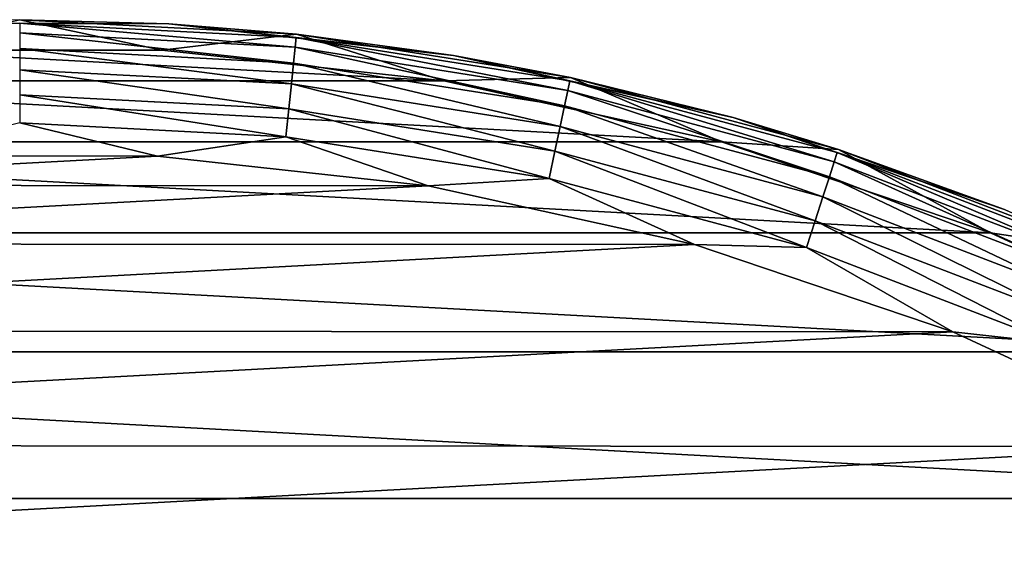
# Model space of a CAD drawing. Header units: metres. Extents: x -139 to 105, y -30 to 40.
# Tile 151 of 153: x 75 to 86, y 24 to 30. Entities that reach past the tile are written whole.
import ezdxf

# ---------------------------------------------------------------- set-up
doc = ezdxf.new("R2010")
doc.units = ezdxf.units.M
doc.layers.add('solid_150_SW0003', color=7, linetype='CONTINUOUS')

msp = doc.modelspace()

# ---------------------------------------------------------------- linework, layer by layer
at = {"layer": 'solid_150_SW0003'}
for points in [[(75, 30, 3.937949), (76.61097, 29.655928, 3.637949), (73.38903, 29.655928, 3.637949)], [(73.445068, 29.959677, 22.137949), (76.688782, 29.952429, 22.137949), (75, 30, 3.937949)], [(75, 30, 3.937949), (78.135658, 29.835678, 3.937949), (76.61097, 29.655928, 3.637949)], [(76.688782, 29.952429, 22.137949), (78.135658, 29.835678, 3.937949), (75, 30, 3.937949)], [(75, 29.962393, 22.471731), (76.688782, 29.952429, 22.137949), (73.445068, 29.959677, 22.137949)], [(75, 29.962393, 22.471731), (78.13192, 29.798254, 22.471731), (76.688782, 29.952429, 22.137949)], [(78.120308, 29.687778, 22.789078), (78.13192, 29.798254, 22.471731), (75, 29.962393, 22.471731)], [(75, 29.851307, 22.789078), (78.120308, 29.687778, 22.789078), (75, 29.962393, 22.471731)], [(76.688782, 29.952429, 22.137949), (79.91275, 29.595015, 22.137949), (78.135658, 29.835678, 3.937949)], [(78.13192, 29.798254, 22.471731), (79.91275, 29.595015, 22.137949), (76.688782, 29.952429, 22.137949)], [(78.101601, 29.509779, 23.073709), (78.120308, 29.687778, 22.789078), (75, 29.851307, 22.789078)], [(75, 29.672327, 23.073709), (78.101601, 29.509779, 23.073709), (75, 29.851307, 22.789078)], [(78.135658, 29.835678, 3.937949), (79.803215, 29.3083, 3.637949), (76.61097, 29.655928, 3.637949)], [(78.120308, 29.687778, 22.789078), (81.206436, 29.198984, 22.789078), (78.13192, 29.798254, 22.471731)], [(78.13192, 29.798254, 22.471731), (81.22953, 29.307642, 22.471731), (79.91275, 29.595015, 22.137949)], [(81.206436, 29.198984, 22.789078), (81.22953, 29.307642, 22.471731), (78.13192, 29.798254, 22.471731)], [(78.135658, 29.835678, 3.937949), (81.237198, 29.34446, 3.937949), (79.803215, 29.3083, 3.637949)], [(79.91275, 29.595015, 22.137949), (81.237198, 29.34446, 3.937949), (78.135658, 29.835678, 3.937949)], [(78.076736, 29.273199, 23.311325), (78.101601, 29.509779, 23.073709), (75, 29.672327, 23.073709)], [(75, 29.434444, 23.311325), (78.076736, 29.273199, 23.311325), (75, 29.672327, 23.073709)], [(78.101601, 29.509779, 23.073709), (81.16922, 29.023916, 23.073709), (78.120308, 29.687778, 22.789078)], [(81.16922, 29.023916, 23.073709), (81.206436, 29.198984, 22.789078), (78.120308, 29.687778, 22.789078)], [(70.196785, 29.3083, 3.637949), (73.38903, 29.655928, 3.637949), (79.803215, 29.3083, 3.637949)], [(73.38903, 29.655928, 3.637949), (76.61097, 29.655928, 3.637949), (79.803215, 29.3083, 3.637949)], [(79.91275, 29.595015, 22.137949), (83.079285, 28.891611, 22.137949), (81.237198, 29.34446, 3.937949)], [(81.22953, 29.307642, 22.471731), (83.079285, 28.891611, 22.137949), (79.91275, 29.595015, 22.137949)], [(78.076736, 29.273199, 23.311325), (81.119766, 28.791231, 23.311325), (78.101601, 29.509779, 23.073709)], [(81.119766, 28.791231, 23.311325), (81.16922, 29.023916, 23.073709), (78.101601, 29.509779, 23.073709)], [(78.046967, 28.989927, 23.489986), (78.076736, 29.273199, 23.311325), (75, 29.434444, 23.311325)], [(75, 29.149612, 23.489986), (78.046967, 28.989927, 23.489986), (75, 29.434444, 23.311325)], [(81.237198, 29.34446, 3.937949), (82.946785, 28.617088, 3.637949), (79.803215, 29.3083, 3.637949)], [(81.237198, 29.34446, 3.937949), (84.27066, 28.531649, 3.937949), (82.946785, 28.617088, 3.637949)], [(83.079285, 28.891611, 22.137949), (84.27066, 28.531649, 3.937949), (81.237198, 29.34446, 3.937949)], [(67.053215, 28.617088, 3.637949), (70.196785, 29.3083, 3.637949), (82.946785, 28.617088, 3.637949)], [(70.196785, 29.3083, 3.637949), (79.803215, 29.3083, 3.637949), (82.946785, 28.617088, 3.637949)], [(78.046967, 28.989927, 23.489986), (81.060547, 28.512623, 23.489986), (78.076736, 29.273199, 23.311325)], [(81.060547, 28.512623, 23.489986), (81.119766, 28.791231, 23.311325), (78.076736, 29.273199, 23.311325)], [(81.206436, 29.198984, 22.789078), (84.224564, 28.39028, 22.789078), (81.22953, 29.307642, 22.471731)], [(81.22953, 29.307642, 22.471731), (84.258888, 28.495928, 22.471731), (83.079285, 28.891611, 22.137949)], [(84.224564, 28.39028, 22.789078), (84.258888, 28.495928, 22.471731), (81.22953, 29.307642, 22.471731)], [(75, 29.149612, 23.489986), (75, 28.83214, 23.600716), (78.013779, 28.674194, 23.600716)], [(75, 29.149612, 23.489986), (78.013779, 28.674194, 23.600716), (78.046967, 28.989927, 23.489986)], [(81.16922, 29.023916, 23.073709), (84.16925, 28.22006, 23.073709), (81.206436, 29.198984, 22.789078)], [(84.16925, 28.22006, 23.073709), (84.224564, 28.39028, 22.789078), (81.206436, 29.198984, 22.789078)], [(78.046967, 28.989927, 23.489986), (78.013779, 28.674194, 23.600716), (80.994537, 28.202089, 23.600716)], [(78.046967, 28.989927, 23.489986), (80.994537, 28.202089, 23.600716), (81.060547, 28.512623, 23.489986)], [(81.119766, 28.791231, 23.311325), (84.095741, 27.99382, 23.311325), (81.16922, 29.023916, 23.073709)], [(84.095741, 27.99382, 23.311325), (84.16925, 28.22006, 23.073709), (81.16922, 29.023916, 23.073709)], [(83.079285, 28.891611, 22.137949), (86.15136, 27.850441, 22.137949), (84.27066, 28.531649, 3.937949)], [(84.258888, 28.495928, 22.471731), (86.15136, 27.850441, 22.137949), (83.079285, 28.891611, 22.137949)], [(75, 28.83214, 23.600716), (73.468376, 28.458479, 23.637949), (76.561348, 28.456863, 23.637949)], [(78.013779, 28.674194, 23.600716), (75, 28.83214, 23.600716), (76.561348, 28.456863, 23.637949)], [(81.060547, 28.512623, 23.489986), (84.007729, 27.722929, 23.489986), (81.119766, 28.791231, 23.311325)], [(84.007729, 27.722929, 23.489986), (84.095741, 27.99382, 23.311325), (81.119766, 28.791231, 23.311325)], [(78.013779, 28.674194, 23.600716), (76.561348, 28.456863, 23.637949), (79.625618, 28.121422, 23.637949)], [(80.994537, 28.202089, 23.600716), (78.013779, 28.674194, 23.600716), (79.625618, 28.121422, 23.637949)], [(64.006096, 27.589436, 3.637949), (67.053215, 28.617088, 3.637949), (85.993904, 27.589436, 3.637949)], [(67.053215, 28.617088, 3.637949), (82.946785, 28.617088, 3.637949), (85.993904, 27.589436, 3.637949)], [(84.27066, 28.531649, 3.937949), (85.993904, 27.589436, 3.637949), (82.946785, 28.617088, 3.637949)], [(76.561348, 28.456863, 23.637949), (73.468376, 28.458479, 23.637949), (70.403763, 28.126238, 23.637949)], [(79.625618, 28.121422, 23.637949), (76.561348, 28.456863, 23.637949), (70.403763, 28.126238, 23.637949)], [(81.060547, 28.512623, 23.489986), (80.994537, 28.202089, 23.600716), (83.909622, 27.420996, 23.600716)], [(81.060547, 28.512623, 23.489986), (83.909622, 27.420996, 23.600716), (84.007729, 27.722929, 23.489986)], [(84.224564, 28.39028, 22.789078), (87.141617, 27.270527, 22.789078), (84.258888, 28.495928, 22.471731)], [(84.258888, 28.495928, 22.471731), (87.186806, 27.372007, 22.471731), (86.15136, 27.850441, 22.137949)], [(87.141617, 27.270527, 22.789078), (87.186806, 27.372007, 22.471731), (84.258888, 28.495928, 22.471731)], [(84.27066, 28.531649, 3.937949), (87.202255, 27.406294, 3.937949), (85.993904, 27.589436, 3.637949)], [(86.15136, 27.850441, 22.137949), (87.202255, 27.406294, 3.937949), (84.27066, 28.531649, 3.937949)], [(84.16925, 28.22006, 23.073709), (87.068825, 27.107019, 23.073709), (84.224564, 28.39028, 22.789078)], [(87.068825, 27.107019, 23.073709), (87.141617, 27.270527, 22.789078), (84.224564, 28.39028, 22.789078)], [(84.095741, 27.99382, 23.311325), (86.972069, 26.889704, 23.311325), (84.16925, 28.22006, 23.073709)], [(86.972069, 26.889704, 23.311325), (87.068825, 27.107019, 23.073709), (84.16925, 28.22006, 23.073709)], [(79.625618, 28.121422, 23.637949), (70.403763, 28.126238, 23.637949), (67.385735, 27.464016, 23.637949)], [(82.642952, 27.456047, 23.637949), (79.625618, 28.121422, 23.637949), (67.385735, 27.464016, 23.637949)], [(80.994537, 28.202089, 23.600716), (79.625618, 28.121422, 23.637949), (82.642952, 27.456047, 23.637949)], [(83.909622, 27.420996, 23.600716), (80.994537, 28.202089, 23.600716), (82.642952, 27.456047, 23.637949)], [(84.007729, 27.722929, 23.489986), (86.856216, 26.629496, 23.489986), (84.095741, 27.99382, 23.311325)], [(86.856216, 26.629496, 23.489986), (86.972069, 26.889704, 23.311325), (84.095741, 27.99382, 23.311325)], [(84.007729, 27.722929, 23.489986), (83.909622, 27.420996, 23.600716), (86.727089, 26.339472, 23.600716)], [(84.007729, 27.722929, 23.489986), (86.727089, 26.339472, 23.600716), (86.856216, 26.629496, 23.489986)], [(61.090324, 26.24119, 3.637949), (64.006096, 27.589436, 3.637949), (88.909676, 26.24119, 3.637949)], [(64.006096, 27.589436, 3.637949), (85.993904, 27.589436, 3.637949), (88.909676, 26.24119, 3.637949)], [(87.202255, 27.406294, 3.937949), (88.909676, 26.24119, 3.637949), (85.993904, 27.589436, 3.637949)], [(82.642952, 27.456047, 23.637949), (67.385735, 27.464016, 23.637949), (64.460182, 26.478649, 23.637949)], [(85.567451, 26.467632, 23.637949), (82.642952, 27.456047, 23.637949), (64.460182, 26.478649, 23.637949)], [(83.909622, 27.420996, 23.600716), (82.642952, 27.456047, 23.637949), (85.567451, 26.467632, 23.637949)], [(86.727089, 26.339472, 23.600716), (83.909622, 27.420996, 23.600716), (85.567451, 26.467632, 23.637949)], [(85.567451, 26.467632, 23.637949), (64.460182, 26.478649, 23.637949), (61.66066, 25.185352, 23.637949)], [(88.365631, 25.171408, 23.637949), (85.567451, 26.467632, 23.637949), (61.66066, 25.185352, 23.637949)], [(86.727089, 26.339472, 23.600716), (85.567451, 26.467632, 23.637949), (88.365631, 25.171408, 23.637949)], [(58.330269, 24.580061, 3.637949), (61.090324, 26.24119, 3.637949), (91.669731, 24.580061, 3.637949)], [(61.090324, 26.24119, 3.637949), (88.909676, 26.24119, 3.637949), (91.669731, 24.580061, 3.637949)], [(88.365631, 25.171408, 23.637949), (61.66066, 25.185352, 23.637949), (59.010586, 23.591534, 23.637949)], [(91.014091, 23.574783, 23.637949), (88.365631, 25.171408, 23.637949), (59.010586, 23.591534, 23.637949)], [(55.774498, 22.637026, 3.637949), (58.330269, 24.580061, 3.637949), (94.225502, 22.637026, 3.637949)], [(58.330269, 24.580061, 3.637949), (91.669731, 24.580061, 3.637949), (94.225502, 22.637026, 3.637949)]]:
    msp.add_3dface(points, dxfattribs=at)

doc.saveas('drawing.dxf')
